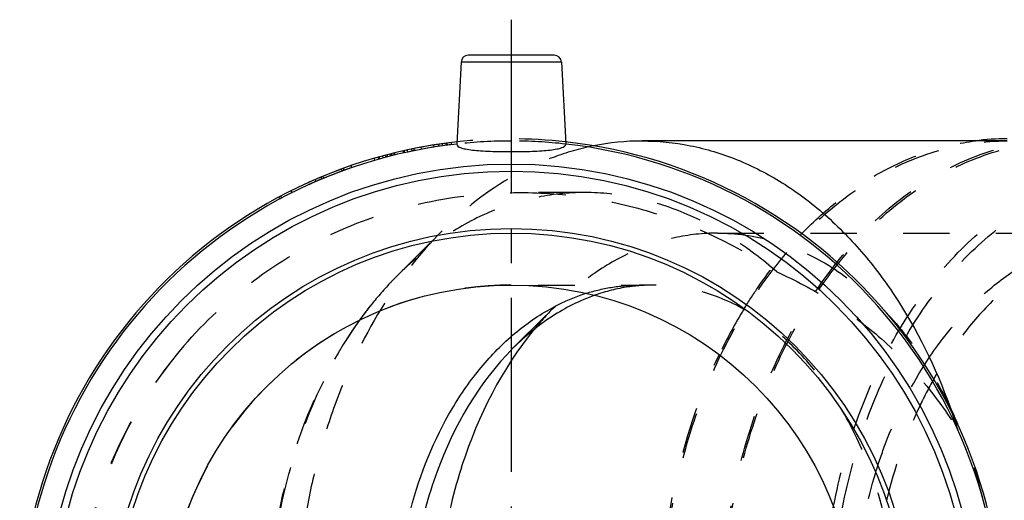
# Model space of a CAD drawing. Header units: millimetres. Extents: x 395 to 606, y 420 to 580.
# Tile 128 of 129: x 397 to 536, y 512 to 580. Entities that reach past the tile are written whole.
import ezdxf

# ---------------------------------------------------------------- set-up
doc = ezdxf.new("R2010")
doc.units = ezdxf.units.MM
doc.header["$LTSCALE"] = 65.185185
doc.linetypes.add('CENTER', pattern=[0.6, 0.375, -0.075, 0.075, -0.075])
doc.linetypes.add('HIDDEN', pattern=[0.2, 0.1, -0.1])
for name, color, linetype in [('ACHSEN_S', 7, 'CONTINUOUS'), ('KOERPER', 7, 'CONTINUOUS'), ('KONST.EL_MIT_GEO', 7, 'CONTINUOUS')]:
    doc.layers.add(name, color=color, linetype=linetype)

msp = doc.modelspace()

# ---------------------------------------------------------------- linework, layer by layer
at = {"layer": 'ACHSEN_S', "color": 2, "linetype": 'CENTER'}
msp.add_line((466.31, 579.92), (466.31, 420.07), dxfattribs=at)
at = {"layer": 'KOERPER', "color": 7, "linetype": 'Continuous'}
for p, q in [((459.26, 573.98), (458.66, 562.45)), ((473.36, 573.98), (473.96, 562.45)), ((535.96, 562.88), (484.7, 562.88))]:
    msp.add_line(p, q, dxfattribs=at)
at = {"layer": 'KOERPER', "color": 8, "linetype": 'HIDDEN'}
for p, q in [((476.65, 555.62), (467.5, 555.62)), ((450.3, 543.93), (456.63, 550.26)), ((486.36, 542.62), (484.32, 542.62))]:
    msp.add_line(p, q, dxfattribs=at)
for centre, radius, start, end in [((466.31, 494.12), 69.05, 83.6492, 96.3508), ((466.31, 494.12), 68.75, 90, 96.392), ((466.31, 494.12), 68.75, 83.608, 90), ((466.31, 494.12), 48.5, 89.9999, 270), ((488.62, 506.19), 53.8, 141.5122, 144.1614), ((560.86, 501.6), 72.41, 148.6125, 154.4452), ((466.31, 494.12), 60.9, 139.0166, 220.9834), ((466.67, 494.12), 61.17, 139.236, 220.764), ((448.71, 496.78), 84.29, 17.5302, 19.2308)]:
    msp.add_arc(centre, radius, start, end, dxfattribs=at)
at = {"layer": 'KOERPER', "color": 7, "linetype": 'Continuous'}
for centre, radius, start, end in [((535.97, 528.46), 34.72, 90.0134, 97.3872), ((466.31, 494.12), 69.05, 96.3508, 83.6492), ((466.31, 494.12), 68.75, 96.392, 83.608), ((484.7, 528.26), 34.61, 90.0109, 101.3573)]:
    msp.add_arc(centre, radius, start, end, dxfattribs=at)
at = {"layer": 'KOERPER', "color": 8, "linetype": 'HIDDEN'}
for points, knots in [([(477.89, 562.2), (475.96, 561.81), (472.12, 560.7), (464.65, 557.2), (459.64, 553.27), (456.63, 550.26)], [0, 0, 0, 0, 0.238255, 0.483154, 1, 1, 1, 1]), ([(535.96, 425.38), (532.77, 425.38), (526.24, 426.3), (516.97, 430.35), (508.5, 436.86), (501.14, 445.51), (495.14, 455.99), (490.69, 467.88), (487.96, 480.75), (487.04, 494.12), (487.96, 507.5), (490.69, 520.37), (495.14, 532.26), (501.14, 542.74), (508.5, 551.39), (516.97, 557.9), (526.24, 561.95), (532.77, 562.88), (535.96, 562.88)], [0, 0, 0, 0, 0.051644, 0.105164, 0.161986, 0.222854, 0.287817, 0.356348, 0.427487, 0.5, 0.572513, 0.643652, 0.712183, 0.777146, 0.838014, 0.894836, 0.948356, 1, 1, 1, 1]), ([(544.45, 425.07), (541.35, 425.07), (535.04, 425.94), (526.03, 429.72), (517.75, 435.82), (510.47, 443.96), (504.43, 453.85), (499.81, 465.14), (496.77, 477.43), (495.41, 490.31), (495.76, 503.32), (497.83, 516.01), (501.55, 527.94), (506.78, 538.7), (513.36, 547.9), (521.08, 555.23), (529.69, 560.39), (535.94, 562.26), (539.05, 562.75)], [0, 0, 0, 0, 0.051295, 0.10433, 0.160457, 0.220421, 0.284342, 0.351807, 0.421995, 0.493809, 0.566001, 0.637286, 0.706464, 0.772538, 0.834841, 0.893163, 0.94788, 1, 1, 1, 1]), ([(544.45, 425.38), (541.37, 425.38), (535.08, 426.23), (526.11, 430), (517.87, 436.06), (510.63, 444.17), (504.61, 454.01), (500.01, 465.24), (496.98, 477.48), (495.62, 490.3), (495.97, 503.26), (498.03, 515.89), (501.72, 527.77), (506.92, 538.48), (513.47, 547.64), (521.15, 554.94), (529.72, 560.09), (535.94, 561.96), (539.03, 562.45)], [0, 0, 0, 0, 0.051293, 0.104325, 0.160447, 0.220405, 0.284319, 0.351777, 0.421959, 0.493768, 0.565957, 0.637243, 0.706425, 0.772506, 0.834817, 0.89315, 0.947875, 1, 1, 1, 1]), ([(507.11, 549.83), (508.84, 551.63), (512.48, 554.91), (518.5, 558.84), (524.87, 561.59), (529.3, 562.6), (531.51, 562.89)], [0, 0, 0, 0, 0.265543, 0.519157, 0.762938, 1, 1, 1, 1]), ([(420.34, 534.07), (423.24, 537.44), (429.79, 543.58), (441.36, 550.44), (454.12, 554.68), (463.05, 555.62), (467.49, 555.62)], [0, 0, 0, 0, 0.25003, 0.500046, 0.750042, 1, 1, 1, 1]), ([(476.67, 555.62), (474.3, 555.62), (469.52, 555.12), (462.59, 552.83), (456.05, 549.09), (452.14, 545.78), (450.3, 543.93)], [0, 0, 0, 0, 0.239748, 0.483367, 0.735629, 1, 1, 1, 1]), ([(467.49, 555.62), (470.69, 555.62), (477.1, 555.14), (486.48, 552.97), (495.43, 549.44), (500.99, 546.24), (503.64, 544.46)], [0, 0, 0, 0, 0.250184, 0.500285, 0.750253, 1, 1, 1, 1]), ([(503.64, 544.46), (501.64, 546.2), (497.51, 549.34), (490.79, 552.91), (483.8, 555.12), (479.02, 555.62), (476.67, 555.62)], [0, 0, 0, 0, 0.266474, 0.52004, 0.763231, 1, 1, 1, 1]), ([(456.63, 550.26), (453.34, 546.97), (447.4, 539.23), (442.12, 528.05), (439.04, 518.21), (436.76, 507.7), (435.63, 494.12), (436.76, 480.55), (439.04, 470.04), (442.12, 460.2), (447.4, 449.02), (453.34, 441.28), (456.63, 437.99)], [0, 0, 0, 0, 0.113965, 0.236796, 0.301026, 0.366612, 0.5, 0.633388, 0.698974, 0.763204, 0.886035, 1, 1, 1, 1]), ([(499.04, 539.31), (499.64, 540.28), (502.04, 544), (504.83, 547.47), (507.11, 549.83)], [0, 0, 0, 0, 0.257354, 1, 1, 1, 1]), ([(450.3, 543.93), (449.97, 543.6), (448.64, 542.24), (447.4, 540.79), (446.51, 539.67)], [0, 0, 0, 0, 0.246716, 1, 1, 1, 1]), ([(503.64, 544.46), (506.21, 543.32), (511.22, 540.64), (518.09, 535.54), (524.18, 529.38), (527.57, 524.66), (529.08, 522.17)], [0, 0, 0, 0, 0.245896, 0.494298, 0.745609, 1, 1, 1, 1]), ([(468.74, 542.56), (471.18, 542.61), (476.38, 542.63), (481.57, 542.62), (484.32, 542.62)], [0, 0, 0, 0, 0.469952, 1, 1, 1, 1]), ([(476.86, 541.46), (478.07, 541.84), (480.54, 542.43), (483.07, 542.62), (484.32, 542.62)], [0, 0, 0, 0, 0.502946, 1, 1, 1, 1]), ([(446.51, 448.58), (441.76, 454.66), (436.41, 465.64), (432.84, 481.42), (431.91, 494.12), (432.84, 506.83), (436.41, 522.61), (441.76, 533.59), (446.51, 539.67)], [0, 0, 0, 0, 0.238976, 0.368047, 0.5, 0.631953, 0.761024, 1, 1, 1, 1]), ([(445, 537.69), (440.68, 531.72), (435.84, 521.17), (432.61, 506.15), (431.76, 494.12), (432.61, 482.1), (435.84, 467.08), (440.68, 456.53), (445, 450.56)], [0, 0, 0, 0, 0.240162, 0.368805, 0.5, 0.631195, 0.759838, 1, 1, 1, 1]), ([(495.53, 455.42), (492.72, 461.28), (488.51, 474.02), (486.43, 494.12), (488.51, 514.23), (492.72, 526.97), (495.53, 532.83)], [0, 0, 0, 0, 0.244579, 0.5, 0.755421, 1, 1, 1, 1])]:
    msp.add_open_spline(points, degree=3, knots=knots, dxfattribs=at)
at = {"layer": 'KOERPER', "color": 7, "linetype": 'Continuous'}
for points, knots in [([(458.66, 562.45), (458.64, 562.2), (459.09, 561.96), (459.54, 561.83), (460.09, 561.7), (460.92, 561.58), (462.07, 561.48), (463.39, 561.42), (464.82, 561.38), (465.81, 561.38), (466.31, 561.38)], [0, 0, 0, 0, 0.095242, 0.137168, 0.18684, 0.30838, 0.456332, 0.625345, 0.808938, 1, 1, 1, 1]), ([(466.31, 561.38), (466.81, 561.38), (467.8, 561.38), (469.23, 561.42), (470.55, 561.48), (471.7, 561.58), (472.53, 561.7), (473.08, 561.83), (473.53, 561.96), (473.98, 562.2), (473.96, 562.45)], [0, 0, 0, 0, 0.19106, 0.374654, 0.543669, 0.691621, 0.813161, 0.862832, 0.904758, 1, 1, 1, 1]), ([(484.7, 562.88), (486.95, 562.88), (491.52, 562.42), (498.2, 560.4), (504.59, 557.1), (510.59, 552.58), (516.06, 546.94), (522.68, 537.9), (526.37, 530.05), (528.29, 524.54)], [0, 0, 0, 0, 0.109577, 0.221206, 0.336688, 0.457364, 0.584046, 0.717003, 1, 1, 1, 1]), ([(450.03, 494.12), (450.03, 499.52), (451.26, 510.07), (455.9, 522.27), (461.32, 530.4), (465.96, 535.36), (471.13, 539.15), (474.94, 540.86), (476.86, 541.46)], [0, 0, 0, 0, 0.280157, 0.545177, 0.668818, 0.785496, 0.895501, 1, 1, 1, 1])]:
    msp.add_open_spline(points, degree=3, knots=knots, dxfattribs=at)
at = {"layer": 'KONST.EL_MIT_GEO', "color": 7, "linetype": 'Continuous'}
for p, q in [((472.36, 574.92), (460.26, 574.92)), ((459.26, 573.98), (473.36, 573.98))]:
    msp.add_line(p, q, dxfattribs=at)
at = {"layer": 'KONST.EL_MIT_GEO', "color": 8, "linetype": 'HIDDEN'}
for p, q in [((451.79, 561.32), (451.73, 561.62)), ((452.4, 561.45), (452.34, 561.75)), ((452.71, 561.52), (452.65, 561.81)), ((453.73, 561.71), (453.67, 562.01)), ((455.47, 562.01), (455.42, 562.31)), ((456.18, 562.12), (456.13, 562.42)), ((456.18, 562.13), (456.14, 562.42)), ((456.2, 562.13), (456.16, 562.42)), ((456.7, 562.2), (456.66, 562.5)), ((456.7, 562.2), (456.66, 562.5)), ((457.19, 562.27), (457.16, 562.57)), ((457.19, 562.27), (457.16, 562.57)), ((457.22, 562.27), (457.18, 562.57)), ((457.35, 562.29), (457.31, 562.59)), ((457.93, 562.36), (457.9, 562.66)), ((447.04, 560.43), (447.12, 560.14)), ((447.69, 560.31), (447.61, 560.59)), ((447.65, 560.61), (447.73, 560.32)), ((447.85, 560.35), (447.77, 560.64)), ((448.34, 560.48), (448.26, 560.77)), ((448.74, 560.59), (448.67, 560.88)), ((448.96, 560.65), (448.88, 560.94)), ((448.96, 560.65), (448.88, 560.94)), ((449.37, 560.76), (449.3, 561.05)), ((449.55, 560.8), (449.48, 561.09)), ((449.58, 560.81), (449.51, 561.1)), ((449.9, 560.89), (449.82, 561.18)), ((449.99, 560.91), (449.92, 561.2)), ((451.18, 561.19), (451.11, 561.48)), ((451.28, 561.21), (451.21, 561.5)), ((451.36, 561.23), (451.29, 561.52)), ((442.56, 558.64), (442.46, 558.92)), ((442.83, 558.74), (442.73, 559.02)), ((443.93, 559.13), (443.83, 559.41)), ((438.91, 557.18), (438.79, 557.45)), ((439.71, 557.52), (439.59, 557.8)), ((439.98, 557.63), (439.86, 557.91)), ((433.67, 554.98), (433.82, 554.71)), ((434.08, 554.85), (433.94, 555.12)), ((435.55, 555.61), (435.42, 555.88)), ((495.3, 549.92), (553.73, 549.92)), ((466.56, 533.73), (472.52, 539.69))]:
    msp.add_line(p, q, dxfattribs=at)
at = {"layer": 'KONST.EL_MIT_GEO', "color": 7, "linetype": 'Continuous'}
for radius in [65.51, 64.52, 56.45, 55.8, 48.5]:
    msp.add_circle((466.31, 494.12), radius, dxfattribs=at)
for centre, start, end in [((460.26, 573.92), 90, 177), ((472.36, 573.92), 3, 90)]:
    msp.add_arc(centre, 1, start, end, dxfattribs=at)
at = {"layer": 'KONST.EL_MIT_GEO', "color": 8, "linetype": 'HIDDEN'}
for centre, radius, start, end in [((466.31, 494.12), 69.05, 97, 106.2069), ((466.31, 494.12), 68.75, 97, 106.2069), ((466.31, 494.12), 69.05, 109.0045, 118.2069), ((466.31, 494.12), 68.75, 109, 118.2069), ((486.36, 518.32), 24.3, 90.0046, 94.7968), ((504.23, 508), 44.82, 135.0251, 140.6945)]:
    msp.add_arc(centre, radius, start, end, dxfattribs=at)
for points, knots in [([(556.25, 428.62), (553.21, 428.62), (546.98, 429.5), (538.15, 433.36), (530.08, 439.56), (523.08, 447.81), (517.35, 457.79), (513.12, 469.12), (510.51, 481.38), (509.63, 494.12), (510.51, 506.87), (513.12, 519.13), (517.35, 530.46), (523.08, 540.44), (530.08, 548.69), (538.15, 554.89), (546.98, 558.75), (553.21, 559.63), (556.25, 559.63)], [0, 0, 0, 0, 0.051644, 0.105164, 0.161986, 0.222854, 0.287817, 0.356348, 0.427487, 0.5, 0.572513, 0.643652, 0.712183, 0.777146, 0.838014, 0.894836, 0.948356, 1, 1, 1, 1]), ([(556.82, 429.6), (553.83, 429.6), (547.69, 430.47), (538.99, 434.27), (531.05, 440.38), (524.14, 448.5), (518.51, 458.33), (514.34, 469.49), (511.77, 481.58), (510.9, 494.12), (511.77, 506.67), (514.34, 518.76), (518.51, 529.92), (524.14, 539.75), (531.05, 547.87), (538.99, 553.98), (547.69, 557.78), (553.83, 558.65), (556.82, 558.65)], [0, 0, 0, 0, 0.051644, 0.105164, 0.161986, 0.222854, 0.287817, 0.356348, 0.427487, 0.5, 0.572513, 0.643652, 0.712183, 0.777146, 0.838014, 0.894836, 0.948356, 1, 1, 1, 1]), ([(495.3, 549.92), (493.27, 549.92), (489.16, 549.47), (483.18, 547.46), (477.52, 544.18), (474.13, 541.29), (472.52, 539.69)], [0, 0, 0, 0, 0.237629, 0.48067, 0.733729, 1, 1, 1, 1]), ([(495.3, 549.92), (497.89, 549.92), (503.2, 549.17), (510.72, 545.88), (517.59, 540.61), (523.56, 533.58), (528.43, 525.08), (532.04, 515.43), (534.26, 504.98), (535.01, 494.12), (534.26, 483.27), (532.04, 472.82), (528.43, 463.17), (523.56, 454.67), (517.59, 447.64), (510.72, 442.37), (503.2, 439.08), (497.89, 438.32), (495.3, 438.32)], [0, 0, 0, 0, 0.051645, 0.105164, 0.161986, 0.222854, 0.287817, 0.356348, 0.427487, 0.5, 0.572513, 0.643652, 0.712183, 0.777146, 0.838014, 0.894836, 0.948355, 1, 1, 1, 1]), ([(524.4, 531.44), (525.69, 533.47), (528.47, 537.26), (533.33, 542.13), (538.66, 545.93), (542.54, 547.71), (544.5, 548.37)], [0, 0, 0, 0, 0.269538, 0.52531, 0.768079, 1, 1, 1, 1]), ([(544.67, 547.9), (542.77, 547.04), (539.05, 544.9), (533.99, 540.68), (529.43, 535.47), (526.85, 531.5), (525.66, 529.4)], [0, 0, 0, 0, 0.231698, 0.474856, 0.730892, 1, 1, 1, 1]), ([(484.33, 542.54), (483.8, 542.5), (481.67, 542.25), (479.58, 541.72), (478.06, 541.18)], [0, 0, 0, 0, 0.248002, 1, 1, 1, 1]), ([(520.66, 494.12), (520.66, 500.37), (519.4, 509.69), (515.16, 521.03), (510.92, 528.42), (505.73, 534.53), (499.76, 539.11), (493.22, 541.97), (488.61, 542.62), (486.36, 542.62)], [0, 0, 0, 0, 0.28679, 0.42395, 0.553971, 0.675795, 0.789521, 0.896636, 1, 1, 1, 1]), ([(517.52, 516.28), (517.94, 517.66), (519.73, 522.92), (522.18, 527.96), (524.4, 531.44)], [0, 0, 0, 0, 0.258078, 1, 1, 1, 1]), ([(525.66, 529.4), (524.93, 528.11), (522.13, 522.69), (520.13, 516.85), (519.04, 512.36)], [0, 0, 0, 0, 0.242258, 1, 1, 1, 1]), ([(514.48, 499.75), (514.58, 501.17), (515.13, 506.75), (516.3, 512.28), (517.52, 516.28)], [0, 0, 0, 0, 0.253473, 1, 1, 1, 1])]:
    msp.add_open_spline(points, degree=3, knots=knots, dxfattribs=at)
at = {"layer": 'KONST.EL_MIT_GEO', "color": 7, "linetype": 'Continuous'}
for points, knots in [([(478.06, 541.18), (475.95, 540.44), (471.8, 538.35), (468.23, 535.4), (466.56, 533.73)], [0, 0, 0, 0, 0.485178, 1, 1, 1, 1]), ([(469.55, 536.4), (464.99, 530.85), (459.86, 520.66), (456.44, 505.99), (455.54, 494.12), (456.44, 482.26), (459.86, 467.59), (464.99, 457.4), (469.55, 451.85)], [0, 0, 0, 0, 0.238619, 0.367816, 0.5, 0.632184, 0.761381, 1, 1, 1, 1]), ([(466.56, 533.73), (461.77, 528.93), (457.28, 521.14), (454.15, 511.12), (452.55, 503.7), (452.07, 497.96), (452.07, 494.12)], [0, 0, 0, 0, 0.47214, 0.600955, 0.732487, 1, 1, 1, 1])]:
    msp.add_open_spline(points, degree=3, knots=knots, dxfattribs=at)

doc.saveas('drawing.dxf')
